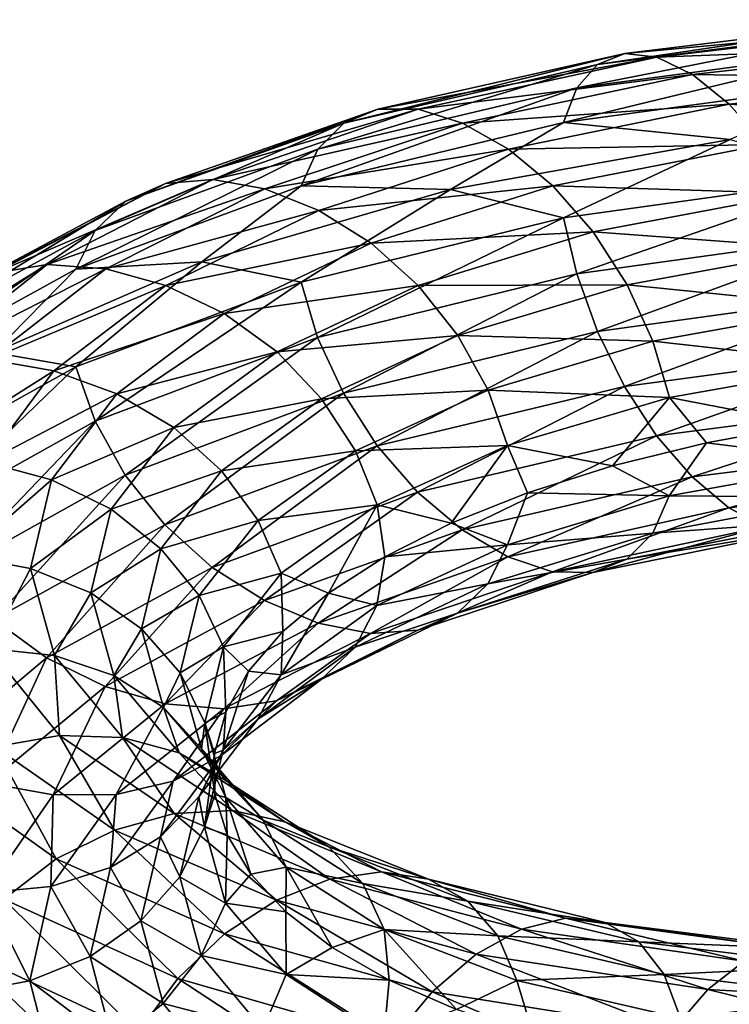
# Model space of a CAD drawing. Header units: metres. Extents: x -80 to 80, y -455 to 95.
# Tile 223 of 256: x -15.37 to -8.5, y -295.69 to -286.16. Entities that reach past the tile are written whole.
import ezdxf

# ---------------------------------------------------------------- set-up
doc = ezdxf.new("R2010")
doc.units = ezdxf.units.M
doc.layers.add('solid_501010_k_02', color=7, linetype='CONTINUOUS')
doc.layers.add('solid_501010_k_02_01', color=7, linetype='CONTINUOUS')

msp = doc.modelspace()

# ---------------------------------------------------------------- linework, layer by layer
at = {"layer": 'solid_501010_k_02'}
for points in [[(-6.850494, -286.158539, 1099.573242), (-7.039288, -286.239838, 1098.996094), (-9.776344, -286.591187, 1100.442749)], [(-9.514143, -286.486542, 1100.988403), (-6.850494, -286.158539, 1099.573242), (-9.776344, -286.591187, 1100.442749)], [(-6.625642, -286.218903, 1100.165649), (-6.850494, -286.158539, 1099.573242), (-9.514143, -286.486542, 1100.988403)], [(-9.201863, -286.520691, 1101.542969), (-6.625642, -286.218903, 1100.165649), (-9.514143, -286.486542, 1100.988403)], [(-6.377452, -286.415527, 1100.741821), (-6.625642, -286.218903, 1100.165649), (-9.201863, -286.520691, 1101.542969)], [(-7.039288, -286.239838, 1098.996094), (-7.183807, -286.44873, 1098.465088), (-9.977057, -286.819427, 1099.935425)], [(-9.776344, -286.591187, 1100.442749), (-7.039288, -286.239838, 1098.996094), (-9.977057, -286.819427, 1099.935425)], [(-9.514143, -286.486542, 1100.988403), (-9.776344, -286.591187, 1100.442749), (-12.234826, -287.160522, 1102.271851)], [(-11.906688, -287.025909, 1102.776123), (-9.514143, -286.486542, 1100.988403), (-12.234826, -287.160522, 1102.271851)], [(-9.201863, -286.520691, 1101.542969), (-9.514143, -286.486542, 1100.988403), (-11.906688, -287.025909, 1102.776123)], [(-7.183807, -286.44873, 1098.465088), (-7.276229, -286.770111, 1098.01062), (-10.105415, -287.155029, 1099.495605)], [(-9.977057, -286.819427, 1099.935425), (-7.183807, -286.44873, 1098.465088), (-10.105415, -287.155029, 1099.495605)], [(-8.857171, -286.689606, 1102.076904), (-6.377452, -286.415527, 1100.741821), (-9.201863, -286.520691, 1101.542969)], [(-6.121525, -286.73053, 1101.268921), (-6.377452, -286.415527, 1100.741821), (-8.857171, -286.689606, 1102.076904)], [(-9.776344, -286.591187, 1100.442749), (-9.977057, -286.819427, 1099.935425), (-12.486012, -287.413574, 1101.795532)], [(-12.234826, -287.160522, 1102.271851), (-9.776344, -286.591187, 1100.442749), (-12.486012, -287.413574, 1101.795532)], [(-11.515878, -287.026306, 1103.280884), (-9.201863, -286.520691, 1101.542969), (-11.906688, -287.025909, 1102.776123)], [(-8.857171, -286.689606, 1102.076904), (-9.201863, -286.520691, 1101.542969), (-11.515878, -287.026306, 1103.280884)], [(-11.084505, -287.159546, 1103.759277), (-8.857171, -286.689606, 1102.076904), (-11.515878, -287.026306, 1103.280884)], [(-8.501732, -286.97699, 1102.560303), (-8.857171, -286.689606, 1102.076904), (-11.084505, -287.159546, 1103.759277)], [(-8.501732, -286.97699, 1102.560303), (-6.121525, -286.73053, 1101.268921), (-8.857171, -286.689606, 1102.076904)], [(-10.105415, -287.155029, 1099.495605), (-7.276229, -286.770111, 1098.01062), (-8.494058, -287.319366, 1098.218872)], [(-5.873507, -287.145752, 1101.714233), (-6.121525, -286.73053, 1101.268921), (-8.501732, -286.97699, 1102.560303)], [(-9.977057, -286.819427, 1099.935425), (-10.105415, -287.155029, 1099.495605), (-12.646648, -287.767426, 1101.374878)], [(-12.486012, -287.413574, 1101.795532), (-9.977057, -286.819427, 1099.935425), (-12.646648, -287.767426, 1101.374878)], [(-10.639683, -287.411377, 1104.185059), (-8.501732, -286.97699, 1102.560303), (-11.084505, -287.159546, 1103.759277)], [(-8.157278, -287.366272, 1102.963135), (-8.501732, -286.97699, 1102.560303), (-10.639683, -287.411377, 1104.185059)], [(-8.157278, -287.366272, 1102.963135), (-5.873507, -287.145752, 1101.714233), (-8.501732, -286.97699, 1102.560303)], [(-11.906688, -287.025909, 1102.776123), (-12.234826, -287.160522, 1102.271851), (-14.347153, -287.916351, 1104.436646)], [(-13.962362, -287.746033, 1104.890991), (-11.906688, -287.025909, 1102.776123), (-14.347153, -287.916351, 1104.436646)], [(-11.515878, -287.026306, 1103.280884), (-11.906688, -287.025909, 1102.776123), (-13.962362, -287.746033, 1104.890991)], [(-13.50408, -287.706299, 1105.335327), (-11.515878, -287.026306, 1103.280884), (-13.962362, -287.746033, 1104.890991)], [(-11.084505, -287.159546, 1103.759277), (-11.515878, -287.026306, 1103.280884), (-13.50408, -287.706299, 1105.335327)], [(-12.234826, -287.160522, 1102.271851), (-12.486012, -287.413574, 1101.795532), (-14.641706, -288.198944, 1103.997803)], [(-14.347153, -287.916351, 1104.436646), (-12.234826, -287.160522, 1102.271851), (-14.641706, -288.198944, 1103.997803)], [(-12.998231, -287.797028, 1105.746338), (-11.084505, -287.159546, 1103.759277), (-13.50408, -287.706299, 1105.335327)], [(-10.639683, -287.411377, 1104.185059), (-11.084505, -287.159546, 1103.759277), (-12.998231, -287.797028, 1105.746338)], [(-12.646648, -287.767426, 1101.374878), (-10.105415, -287.155029, 1099.495605), (-11.201324, -287.80307, 1099.855347)], [(-10.105415, -287.155029, 1099.495605), (-8.494058, -287.319366, 1098.218872), (-11.201324, -287.80307, 1099.855347)], [(-11.201324, -287.80307, 1099.855347), (-8.494058, -287.319366, 1098.218872), (-10.106383, -288.076538, 1098.932251)], [(-10.208609, -287.767303, 1104.531738), (-8.157278, -287.366272, 1102.963135), (-10.639683, -287.411377, 1104.185059)], [(-7.845469, -287.840576, 1103.255127), (-8.157278, -287.366272, 1102.963135), (-10.208609, -287.767303, 1104.531738)], [(-8.494058, -287.319366, 1098.218872), (-7.276927, -287.682831, 1097.449463), (-10.106383, -288.076538, 1098.932251)], [(-12.486012, -287.413574, 1101.795532), (-12.646648, -287.767426, 1101.374878), (-14.830076, -288.574463, 1103.599976)], [(-14.641706, -288.198944, 1103.997803), (-12.486012, -287.413574, 1101.795532), (-14.830076, -288.574463, 1103.599976)], [(-12.476611, -288.006531, 1106.102295), (-10.639683, -287.411377, 1104.185059), (-12.998231, -287.797028, 1105.746338)], [(-10.208609, -287.767303, 1104.531738), (-10.639683, -287.411377, 1104.185059), (-12.476611, -288.006531, 1106.102295)], [(-13.962362, -287.746033, 1104.890991), (-14.347153, -287.916351, 1104.436646), (-16.050209, -288.825195, 1106.885864)], [(-15.619742, -288.614532, 1107.282837), (-13.962362, -287.746033, 1104.890991), (-16.050209, -288.825195, 1106.885864)], [(-13.50408, -287.706299, 1105.335327), (-13.962362, -287.746033, 1104.890991), (-15.619742, -288.614532, 1107.282837)], [(-15.107059, -288.529297, 1107.657837), (-13.50408, -287.706299, 1105.335327), (-15.619742, -288.614532, 1107.282837)], [(-12.998231, -287.797028, 1105.746338), (-13.50408, -287.706299, 1105.335327), (-15.107059, -288.529297, 1107.657837)], [(-10.106383, -288.076538, 1098.932251), (-7.276927, -287.682831, 1097.449463), (-9.978881, -288.620911, 1098.834106)], [(-7.276927, -287.682831, 1097.449463), (-7.185121, -288.233246, 1097.36792), (-9.978881, -288.620911, 1098.834106)], [(-14.541164, -288.57196, 1107.991699), (-12.998231, -287.797028, 1105.746338), (-15.107059, -288.529297, 1107.657837)], [(-14.830076, -288.574463, 1103.599976), (-12.646648, -287.767426, 1101.374878), (-13.608673, -288.503723, 1101.872803)], [(-12.476611, -288.006531, 1106.102295), (-12.998231, -287.797028, 1105.746338), (-14.541164, -288.57196, 1107.991699)], [(-12.646648, -287.767426, 1101.374878), (-11.201324, -287.80307, 1099.855347), (-13.608673, -288.503723, 1101.872803)], [(-13.608673, -288.503723, 1101.872803), (-11.201324, -287.80307, 1099.855347), (-12.647861, -288.700043, 1100.807983)], [(-11.201324, -287.80307, 1099.855347), (-10.106383, -288.076538, 1098.932251), (-12.647861, -288.700043, 1100.807983)], [(-11.971112, -288.322693, 1106.380859), (-10.208609, -287.767303, 1104.531738), (-12.476611, -288.006531, 1106.102295)], [(-9.818388, -288.212463, 1104.772583), (-10.208609, -287.767303, 1104.531738), (-11.971112, -288.322693, 1106.380859)], [(-9.818388, -288.212463, 1104.772583), (-7.845469, -287.840576, 1103.255127), (-10.208609, -287.767303, 1104.531738)], [(-7.583884, -288.376251, 1103.417358), (-7.845469, -287.840576, 1103.255127), (-9.818388, -288.212463, 1104.772583)], [(-14.347153, -287.916351, 1104.436646), (-14.641706, -288.198944, 1103.997803), (-16.379726, -289.141235, 1106.489868)], [(-16.050209, -288.825195, 1106.885864), (-14.347153, -287.916351, 1104.436646), (-16.379726, -289.141235, 1106.489868)], [(-13.957626, -288.733521, 1108.267334), (-12.476611, -288.006531, 1106.102295), (-14.541164, -288.57196, 1107.991699)], [(-11.971112, -288.322693, 1106.380859), (-12.476611, -288.006531, 1106.102295), (-13.957626, -288.733521, 1108.267334)], [(-12.647861, -288.700043, 1100.807983), (-10.106383, -288.076538, 1098.932251), (-12.488295, -289.236542, 1100.687622)], [(-10.106383, -288.076538, 1098.932251), (-9.978881, -288.620911, 1098.834106), (-12.488295, -289.236542, 1100.687622)], [(-14.641706, -288.198944, 1103.997803), (-14.830076, -288.574463, 1103.599976), (-16.590456, -289.541321, 1106.118164)], [(-16.379726, -289.141235, 1106.489868), (-14.641706, -288.198944, 1103.997803), (-16.590456, -289.541321, 1106.118164)], [(-11.51352, -288.733124, 1106.559692), (-9.818388, -288.212463, 1104.772583), (-11.971112, -288.322693, 1106.380859)], [(-9.491022, -288.724823, 1104.891846), (-9.818388, -288.212463, 1104.772583), (-11.51352, -288.733124, 1106.559692)], [(-9.491022, -288.724823, 1104.891846), (-7.583884, -288.376251, 1103.417358), (-9.818388, -288.212463, 1104.772583)], [(-9.978881, -288.620911, 1098.834106), (-7.185121, -288.233246, 1097.36792), (-9.778904, -289.176453, 1098.862427)], [(-7.185121, -288.233246, 1097.36792), (-7.041131, -288.801178, 1097.421387), (-9.778904, -289.176453, 1098.862427)], [(-13.392124, -289.004639, 1108.467651), (-11.971112, -288.322693, 1106.380859), (-13.957626, -288.733521, 1108.267334)], [(-11.51352, -288.733124, 1106.559692), (-11.971112, -288.322693, 1106.380859), (-13.392124, -289.004639, 1108.467651)], [(-7.383908, -288.939392, 1103.448486), (-7.583884, -288.376251, 1103.417358), (-9.491022, -288.724823, 1104.891846)], [(-15.625139, -289.381256, 1104.202515), (-13.608673, -288.503723, 1101.872803), (-14.831497, -289.520264, 1103.028442)], [(-14.830076, -288.574463, 1103.599976), (-13.608673, -288.503723, 1101.872803), (-15.625139, -289.381256, 1104.202515)], [(-13.608673, -288.503723, 1101.872803), (-12.647861, -288.700043, 1100.807983), (-14.831497, -289.520264, 1103.028442)], [(-15.107059, -288.529297, 1107.657837), (-15.619742, -288.614532, 1107.282837), (-16.834759, -289.592743, 1109.890259)], [(-16.282196, -289.458099, 1110.189087), (-15.107059, -288.529297, 1107.657837), (-16.834759, -289.592743, 1109.890259)], [(-16.590456, -289.541321, 1106.118164), (-14.830076, -288.574463, 1103.599976), (-15.625139, -289.381256, 1104.202515)], [(-14.541164, -288.57196, 1107.991699), (-15.107059, -288.529297, 1107.657837), (-16.282196, -289.458099, 1110.189087)], [(-15.672282, -289.448517, 1110.437866), (-14.541164, -288.57196, 1107.991699), (-16.282196, -289.458099, 1110.189087)], [(-13.957626, -288.733521, 1108.267334), (-14.541164, -288.57196, 1107.991699), (-15.672282, -289.448517, 1110.437866)], [(-14.831497, -289.520264, 1103.028442), (-12.647861, -288.700043, 1100.807983), (-14.644382, -290.047302, 1102.881104)], [(-12.647861, -288.700043, 1100.807983), (-12.488295, -289.236542, 1100.687622), (-14.644382, -290.047302, 1102.881104)], [(-12.488295, -289.236542, 1100.687622), (-9.978881, -288.620911, 1098.834106), (-12.238029, -289.776001, 1100.682373)], [(-9.978881, -288.620911, 1098.834106), (-9.778904, -289.176453, 1098.862427), (-12.238029, -289.776001, 1100.682373)], [(-15.043352, -289.557953, 1110.625244), (-13.957626, -288.733521, 1108.267334), (-15.672282, -289.448517, 1110.437866)], [(-13.392124, -289.004639, 1108.467651), (-13.957626, -288.733521, 1108.267334), (-15.043352, -289.557953, 1110.625244)], [(-12.880215, -289.375763, 1108.575317), (-11.51352, -288.733124, 1106.559692), (-13.392124, -289.004639, 1108.467651)], [(-11.129635, -289.217682, 1106.626587), (-11.51352, -288.733124, 1106.559692), (-12.880215, -289.375763, 1108.575317)], [(-11.129635, -289.217682, 1106.626587), (-9.491022, -288.724823, 1104.891846), (-11.51352, -288.733124, 1106.559692)], [(-9.240757, -289.271423, 1104.889771), (-9.491022, -288.724823, 1104.891846), (-11.129635, -289.217682, 1106.626587)], [(-9.240757, -289.271423, 1104.889771), (-7.383908, -288.939392, 1103.448486), (-9.491022, -288.724823, 1104.891846)], [(-9.778904, -289.176453, 1098.862427), (-7.041131, -288.801178, 1097.421387), (-9.51732, -289.709808, 1099.018066)], [(-7.041131, -288.801178, 1097.421387), (-6.852781, -289.352692, 1097.609497), (-9.51732, -289.709808, 1099.018066)], [(-7.256405, -289.494934, 1103.348877), (-7.383908, -288.939392, 1103.448486), (-9.240757, -289.271423, 1104.889771)], [(-14.433861, -289.780182, 1110.73938), (-13.392124, -289.004639, 1108.467651), (-15.043352, -289.557953, 1110.625244)], [(-12.880215, -289.375763, 1108.575317), (-13.392124, -289.004639, 1108.467651), (-14.433861, -289.780182, 1110.73938)], [(-12.238029, -289.776001, 1100.682373), (-9.778904, -289.176453, 1098.862427), (-11.910663, -290.285858, 1100.794922)], [(-9.778904, -289.176453, 1098.862427), (-9.51732, -289.709808, 1099.018066), (-11.910663, -290.285858, 1100.794922)], [(-14.644382, -290.047302, 1102.881104), (-12.488295, -289.236542, 1100.687622), (-14.350909, -290.567596, 1102.834961)], [(-12.488295, -289.236542, 1100.687622), (-12.238029, -289.776001, 1100.682373), (-14.350909, -290.567596, 1102.834961)], [(-12.450761, -289.828827, 1108.582031), (-11.129635, -289.217682, 1106.626587), (-12.880215, -289.375763, 1108.575317)], [(-10.836162, -289.744476, 1106.584229), (-11.129635, -289.217682, 1106.626587), (-12.450761, -289.828827, 1108.582031)], [(-10.836162, -289.744476, 1106.584229), (-9.240757, -289.271423, 1104.889771), (-11.129635, -289.217682, 1106.626587)], [(-9.081191, -289.818024, 1104.768677), (-9.240757, -289.271423, 1104.889771), (-10.836162, -289.744476, 1106.584229)], [(-9.081191, -289.818024, 1104.768677), (-7.256405, -289.494934, 1103.348877), (-9.240757, -289.271423, 1104.889771)], [(-9.51732, -289.709808, 1099.018066), (-6.852781, -289.352692, 1097.609497), (-9.20551, -290.187836, 1099.301147)], [(-6.852781, -289.352692, 1097.609497), (-6.628268, -289.853912, 1097.930786), (-9.20551, -290.187836, 1099.301147)], [(-15.625139, -289.381256, 1104.202515), (-14.831497, -289.520264, 1103.028442), (-16.592047, -290.501984, 1105.54126)], [(-15.043352, -289.557953, 1110.625244), (-15.672282, -289.448517, 1110.437866), (-16.35755, -290.389008, 1113.022949)], [(-13.882131, -290.108551, 1110.768555), (-12.880215, -289.375763, 1108.575317), (-14.433861, -289.780182, 1110.73938)], [(-12.450761, -289.828827, 1108.582031), (-12.880215, -289.375763, 1108.575317), (-13.882131, -290.108551, 1110.768555)], [(-16.592047, -290.501984, 1105.54126), (-14.831497, -289.520264, 1103.028442), (-16.382721, -291.018372, 1105.362549)], [(-14.831497, -289.520264, 1103.028442), (-14.644382, -290.047302, 1102.881104), (-16.382721, -291.018372, 1105.362549)], [(-15.70112, -290.443726, 1113.116333), (-15.043352, -289.557953, 1110.625244), (-16.35755, -290.389008, 1113.022949)], [(-14.433861, -289.780182, 1110.73938), (-15.043352, -289.557953, 1110.625244), (-15.70112, -290.443726, 1113.116333)], [(-12.122451, -290.333191, 1108.493042), (-10.836162, -289.744476, 1106.584229), (-12.450761, -289.828827, 1108.582031)], [(-10.649047, -290.280396, 1106.436768), (-10.836162, -289.744476, 1106.584229), (-12.122451, -290.333191, 1108.493042)], [(-11.910663, -290.285858, 1100.794922), (-9.51732, -289.709808, 1099.018066), (-11.520442, -290.733978, 1101.027466)], [(-9.51732, -289.709808, 1099.018066), (-9.20551, -290.187836, 1099.301147), (-11.520442, -290.733978, 1101.027466)], [(-10.649047, -290.280396, 1106.436768), (-9.081191, -289.818024, 1104.768677), (-10.836162, -289.744476, 1106.584229)], [(-15.064979, -290.614563, 1113.138916), (-14.433861, -289.780182, 1110.73938), (-15.70112, -290.443726, 1113.116333)], [(-13.882131, -290.108551, 1110.768555), (-14.433861, -289.780182, 1110.73938), (-15.064979, -290.614563, 1113.138916)], [(-14.350909, -290.567596, 1102.834961), (-12.238029, -289.776001, 1100.682373), (-13.967024, -291.049469, 1102.895264)], [(-12.238029, -289.776001, 1100.682373), (-11.910663, -290.285858, 1100.794922), (-13.967024, -291.049469, 1102.895264)], [(-13.419271, -290.527405, 1110.708862), (-12.450761, -289.828827, 1108.582031), (-13.882131, -290.108551, 1110.768555)], [(-12.122451, -290.333191, 1108.493042), (-12.450761, -289.828827, 1108.582031), (-13.419271, -290.527405, 1110.708862)], [(-10.649047, -290.280396, 1106.436768), (-9.630785, -290.479156, 1105.117188), (-9.081191, -289.818024, 1104.768677)], [(-9.081191, -289.818024, 1104.768677), (-9.630785, -290.479156, 1105.117188), (-8.722412, -290.256439, 1104.265991)], [(-9.20551, -290.187836, 1099.301147), (-6.628268, -289.853912, 1097.930786), (-8.861056, -290.585968, 1099.694946)], [(-6.628268, -289.853912, 1097.930786), (-6.38025, -290.2789, 1098.366577), (-8.861056, -290.585968, 1099.694946)], [(-16.382721, -291.018372, 1105.362549), (-14.644382, -290.047302, 1102.881104), (-16.054411, -291.516907, 1105.269409)], [(-14.644382, -290.047302, 1102.881104), (-14.350909, -290.567596, 1102.834961), (-16.054411, -291.516907, 1105.269409)], [(-14.489125, -290.898041, 1113.084717), (-13.882131, -290.108551, 1110.768555), (-15.064979, -290.614563, 1113.138916)], [(-13.419271, -290.527405, 1110.708862), (-13.882131, -290.108551, 1110.768555), (-14.489125, -290.898041, 1113.084717)], [(-7.257373, -290.438995, 1102.771606), (-7.740181, -290.07608, 1103.489136), (-8.722412, -290.256439, 1104.265991)], [(-11.520442, -290.733978, 1101.027466), (-9.20551, -290.187836, 1099.301147), (-11.089368, -291.097504, 1101.365845)], [(-9.20551, -290.187836, 1099.301147), (-8.861056, -290.585968, 1099.694946), (-11.089368, -291.097504, 1101.365845)], [(-13.967024, -291.049469, 1102.895264), (-11.910663, -290.285858, 1100.794922), (-13.509432, -291.461853, 1103.066284)], [(-11.910663, -290.285858, 1100.794922), (-11.520442, -290.733978, 1101.027466), (-13.509432, -291.461853, 1103.066284)], [(-11.913125, -290.856995, 1108.31543), (-10.649047, -290.280396, 1106.436768), (-12.122451, -290.333191, 1108.493042)], [(-11.913125, -290.856995, 1108.31543), (-11.193378, -291.03479, 1107.015625), (-10.649047, -290.280396, 1106.436768)], [(-10.649047, -290.280396, 1106.436768), (-11.193378, -291.03479, 1107.015625), (-10.456625, -290.739899, 1106.035522)], [(-10.649047, -290.280396, 1106.436768), (-10.456625, -290.739899, 1106.035522), (-9.630785, -290.479156, 1105.117188)], [(-9.082402, -290.770538, 1104.189697), (-8.722412, -290.256439, 1104.265991), (-9.630785, -290.479156, 1105.117188)], [(-9.082402, -290.770538, 1104.189697), (-7.257373, -290.438995, 1102.771606), (-8.722412, -290.256439, 1104.265991)], [(-8.861056, -290.585968, 1099.694946), (-6.38025, -290.2789, 1098.366577), (-8.505618, -290.885132, 1100.171143)], [(-6.38025, -290.2789, 1098.366577), (-6.124323, -290.60675, 1098.885742), (-8.505618, -290.885132, 1100.171143)], [(-13.065423, -291.007416, 1110.568726), (-12.122451, -290.333191, 1108.493042), (-13.419271, -290.527405, 1110.708862)], [(-11.913125, -290.856995, 1108.31543), (-12.122451, -290.333191, 1108.493042), (-13.065423, -291.007416, 1110.568726)], [(-15.064979, -290.614563, 1113.138916), (-15.70112, -290.443726, 1113.116333), (-15.912643, -291.353363, 1115.677734)], [(-9.082402, -290.770538, 1104.189697), (-9.630785, -290.479156, 1105.117188), (-10.456625, -290.739899, 1106.035522)], [(-7.385732, -290.781006, 1102.322632), (-7.257373, -290.438995, 1102.771606), (-9.082402, -290.770538, 1104.189697)], [(-16.054411, -291.516907, 1105.269409), (-14.350909, -290.567596, 1102.834961), (-15.624957, -291.967041, 1105.269653)], [(-14.350909, -290.567596, 1102.834961), (-13.967024, -291.049469, 1102.895264), (-15.624957, -291.967041, 1105.269653)], [(-14.006026, -291.280975, 1112.954468), (-13.419271, -290.527405, 1110.708862), (-14.489125, -290.898041, 1113.084717)], [(-13.065423, -291.007416, 1110.568726), (-13.419271, -290.527405, 1110.708862), (-14.006026, -291.280975, 1112.954468)], [(-11.089368, -291.097504, 1101.365845), (-8.861056, -290.585968, 1099.694946), (-10.644547, -291.359711, 1101.7854)], [(-8.861056, -290.585968, 1099.694946), (-8.505618, -290.885132, 1100.171143), (-10.644547, -291.359711, 1101.7854)], [(-8.505618, -290.885132, 1100.171143), (-6.124323, -290.60675, 1098.885742), (-8.160926, -291.066132, 1100.701294)], [(-15.267932, -291.471802, 1115.605835), (-15.064979, -290.614563, 1113.138916), (-15.912643, -291.353363, 1115.677734)], [(-14.489125, -290.898041, 1113.084717), (-15.064979, -290.614563, 1113.138916), (-15.267932, -291.471802, 1115.605835)], [(-13.509432, -291.461853, 1103.066284), (-11.520442, -290.733978, 1101.027466), (-13.003933, -291.784088, 1103.337524)], [(-11.520442, -290.733978, 1101.027466), (-11.089368, -291.097504, 1101.365845), (-13.003933, -291.784088, 1103.337524)], [(-10.650468, -291.242798, 1105.855225), (-10.456625, -290.739899, 1106.035522), (-11.193378, -291.03479, 1107.015625)], [(-10.650468, -291.242798, 1105.855225), (-9.082402, -290.770538, 1104.189697), (-10.456625, -290.739899, 1106.035522)], [(-9.243039, -291.12973, 1103.760376), (-9.082402, -290.770538, 1104.189697), (-10.650468, -291.242798, 1105.855225)], [(-9.243039, -291.12973, 1103.760376), (-7.385732, -290.781006, 1102.322632), (-9.082402, -290.770538, 1104.189697)], [(-7.586444, -291.010101, 1101.807251), (-7.385732, -290.781006, 1102.322632), (-9.243039, -291.12973, 1103.760376)], [(-12.839814, -291.518036, 1110.357666), (-11.913125, -290.856995, 1108.31543), (-13.065423, -291.007416, 1110.568726)], [(-12.839814, -291.518036, 1110.357666), (-12.383114, -291.711548, 1109.142456), (-11.913125, -290.856995, 1108.31543)], [(-11.913125, -290.856995, 1108.31543), (-12.383114, -291.711548, 1109.142456), (-11.836951, -291.360107, 1108.053223)], [(-11.913125, -290.856995, 1108.31543), (-11.836951, -291.360107, 1108.053223), (-11.193378, -291.03479, 1107.015625)], [(-10.644547, -291.359711, 1101.7854), (-8.505618, -290.885132, 1100.171143), (-10.213173, -291.503754, 1102.260742)], [(-8.505618, -290.885132, 1100.171143), (-8.160926, -291.066132, 1100.701294), (-10.213173, -291.503754, 1102.260742)], [(-14.68432, -291.709534, 1115.465576), (-14.489125, -290.898041, 1113.084717), (-15.267932, -291.471802, 1115.605835)], [(-14.006026, -291.280975, 1112.954468), (-14.489125, -290.898041, 1113.084717), (-14.68432, -291.709534, 1115.465576)], [(-15.624957, -291.967041, 1105.269653), (-13.967024, -291.049469, 1102.895264), (-15.113048, -292.338989, 1105.369995)], [(-13.967024, -291.049469, 1102.895264), (-13.509432, -291.461853, 1103.066284), (-15.113048, -292.338989, 1105.369995)], [(-13.636707, -291.735413, 1112.759766), (-13.065423, -291.007416, 1110.568726), (-14.006026, -291.280975, 1112.954468)], [(-12.839814, -291.518036, 1110.357666), (-13.065423, -291.007416, 1110.568726), (-13.636707, -291.735413, 1112.759766)], [(-10.650468, -291.242798, 1105.855225), (-11.193378, -291.03479, 1107.015625), (-11.836951, -291.360107, 1108.053223)], [(-10.213173, -291.503754, 1102.260742), (-8.160926, -291.066132, 1100.701294), (-9.822364, -291.51297, 1102.766724)], [(-8.160926, -291.066132, 1100.701294), (-7.848646, -291.109833, 1101.256592), (-9.822364, -291.51297, 1102.766724)], [(-9.494226, -291.383118, 1103.276245), (-7.586444, -291.010101, 1101.807251), (-9.243039, -291.12973, 1103.760376)], [(-7.848646, -291.109833, 1101.256592), (-7.586444, -291.010101, 1101.807251), (-9.494226, -291.383118, 1103.276245)], [(-13.003933, -291.784088, 1103.337524), (-11.089368, -291.097504, 1101.365845), (-12.482314, -292.002228, 1103.688232)], [(-11.089368, -291.097504, 1101.365845), (-10.644547, -291.359711, 1101.7854), (-12.482314, -292.002228, 1103.688232)], [(-10.838839, -291.622406, 1105.449585), (-9.243039, -291.12973, 1103.760376), (-10.650468, -291.242798, 1105.855225)], [(-9.494226, -291.383118, 1103.276245), (-9.243039, -291.12973, 1103.760376), (-10.838839, -291.622406, 1105.449585)], [(-9.822364, -291.51297, 1102.766724), (-7.848646, -291.109833, 1101.256592), (-9.494226, -291.383118, 1103.276245)], [(-11.914715, -291.830536, 1107.730713), (-10.650468, -291.242798, 1105.855225), (-11.836951, -291.360107, 1108.053223)], [(-10.838839, -291.622406, 1105.449585), (-10.650468, -291.242798, 1105.855225), (-11.914715, -291.830536, 1107.730713)], [(-15.267932, -291.471802, 1115.605835), (-15.912643, -291.353363, 1115.677734), (-15.673167, -292.248352, 1118.243042)], [(-14.194714, -292.055878, 1115.262573), (-14.006026, -291.280975, 1112.954468), (-14.68432, -291.709534, 1115.465576)], [(-13.636707, -291.735413, 1112.759766), (-14.006026, -291.280975, 1112.954468), (-14.194714, -292.055878, 1115.262573)], [(-12.482314, -292.002228, 1103.688232), (-10.644547, -291.359711, 1101.7854), (-11.976464, -292.102295, 1104.09729)], [(-11.914715, -291.830536, 1107.730713), (-11.836951, -291.360107, 1108.053223), (-12.383114, -291.711548, 1109.142456)], [(-10.644547, -291.359711, 1101.7854), (-10.213173, -291.503754, 1102.260742), (-11.976464, -292.102295, 1104.09729)], [(-15.113048, -292.338989, 1105.369995), (-13.509432, -291.461853, 1103.066284), (-14.547544, -292.614441, 1105.563965)], [(-13.509432, -291.461853, 1103.066284), (-13.003933, -291.784088, 1103.337524), (-14.547544, -292.614441, 1105.563965)], [(-11.133391, -291.904724, 1105.003174), (-9.494226, -291.383118, 1103.276245), (-10.838839, -291.622406, 1105.449585)], [(-9.822364, -291.51297, 1102.766724), (-9.494226, -291.383118, 1103.276245), (-11.133391, -291.904724, 1105.003174)], [(-15.038157, -292.314911, 1118.076538), (-15.267932, -291.471802, 1115.605835), (-15.673167, -292.248352, 1118.243042)], [(-14.68432, -291.709534, 1115.465576), (-15.267932, -291.471802, 1115.605835), (-15.038157, -292.314911, 1118.076538)], [(-13.401234, -292.232178, 1112.513184), (-12.839814, -291.518036, 1110.357666), (-13.636707, -291.735413, 1112.759766)], [(-13.401234, -292.232178, 1112.513184), (-12.824693, -292.082703, 1110.270874), (-12.839814, -291.518036, 1110.357666)], [(-12.839814, -291.518036, 1110.357666), (-12.824693, -292.082703, 1110.270874), (-12.383114, -291.711548, 1109.142456)], [(-11.976464, -292.102295, 1104.09729), (-10.213173, -291.503754, 1102.260742), (-11.518182, -292.070404, 1104.543457)], [(-10.213173, -291.503754, 1102.260742), (-9.822364, -291.51297, 1102.766724), (-11.518182, -292.070404, 1104.543457)], [(-11.518182, -292.070404, 1104.543457), (-9.822364, -291.51297, 1102.766724), (-11.133391, -291.904724, 1105.003174)], [(-12.125445, -292.233215, 1107.351929), (-10.838839, -291.622406, 1105.449585), (-11.914715, -291.830536, 1107.730713)], [(-11.133391, -291.904724, 1105.003174), (-10.838839, -291.622406, 1105.449585), (-12.125445, -292.233215, 1107.351929)], [(-14.463329, -292.507385, 1117.849976), (-14.68432, -291.709534, 1115.465576), (-15.038157, -292.314911, 1118.076538)], [(-14.194714, -292.055878, 1115.262573), (-14.68432, -291.709534, 1115.465576), (-14.463329, -292.507385, 1117.849976)], [(-13.820418, -292.484283, 1115.011719), (-13.636707, -291.735413, 1112.759766), (-14.194714, -292.055878, 1115.262573)], [(-13.401234, -292.232178, 1112.513184), (-13.636707, -291.735413, 1112.759766), (-13.820418, -292.484283, 1115.011719)], [(-12.841527, -292.503723, 1109.769287), (-12.383114, -291.711548, 1109.142456), (-12.824693, -292.082703, 1110.270874)], [(-12.841527, -292.503723, 1109.769287), (-11.914715, -291.830536, 1107.730713), (-12.383114, -291.711548, 1109.142456)], [(-14.547544, -292.614441, 1105.563965), (-13.003933, -291.784088, 1103.337524), (-13.964006, -292.782715, 1105.835571)], [(-13.003933, -291.784088, 1103.337524), (-12.482314, -292.002228, 1103.688232), (-13.964006, -292.782715, 1105.835571)], [(-12.125445, -292.233215, 1107.351929), (-11.914715, -291.830536, 1107.730713), (-12.841527, -292.503723, 1109.769287)], [(-12.454963, -292.548248, 1106.948853), (-11.133391, -291.904724, 1105.003174), (-12.125445, -292.233215, 1107.351929)], [(-11.518182, -292.070404, 1104.543457), (-11.133391, -291.904724, 1105.003174), (-12.454963, -292.548248, 1106.948853)], [(-15.624957, -291.967041, 1105.269653), (-15.113048, -292.338989, 1105.369995), (-16.288651, -293.326752, 1107.879883)], [(-13.964006, -292.782715, 1105.835571), (-12.482314, -292.002228, 1103.688232), (-13.398111, -292.832977, 1106.168579)], [(-12.482314, -292.002228, 1103.688232), (-11.976464, -292.102295, 1104.09729), (-13.398111, -292.832977, 1106.168579)], [(-13.981091, -292.817505, 1117.574219), (-14.194714, -292.055878, 1115.262573), (-14.463329, -292.507385, 1117.849976)], [(-13.820418, -292.484283, 1115.011719), (-14.194714, -292.055878, 1115.262573), (-13.981091, -292.817505, 1117.574219)], [(-13.401234, -292.232178, 1112.513184), (-13.156968, -292.467834, 1111.428467), (-12.824693, -292.082703, 1110.270874)], [(-13.398111, -292.832977, 1106.168579), (-11.976464, -292.102295, 1104.09729), (-12.885429, -292.754517, 1106.546265)], [(-12.841527, -292.503723, 1109.769287), (-12.824693, -292.082703, 1110.270874), (-13.156968, -292.467834, 1111.428467)], [(-12.885429, -292.754517, 1106.546265), (-11.518182, -292.070404, 1104.543457), (-12.454963, -292.548248, 1106.948853)], [(-11.976464, -292.102295, 1104.09729), (-11.518182, -292.070404, 1104.543457), (-12.885429, -292.754517, 1106.546265)], [(-14.986802, -293.091309, 1120.746338), (-15.673167, -292.248352, 1118.243042), (-15.613367, -293.200897, 1120.941162)], [(-15.038157, -292.314911, 1118.076538), (-15.673167, -292.248352, 1118.243042), (-14.986802, -293.091309, 1120.746338)], [(-14.379601, -293.108002, 1120.487671), (-15.038157, -292.314911, 1118.076538), (-14.986802, -293.091309, 1120.746338)], [(-14.463329, -292.507385, 1117.849976), (-15.038157, -292.314911, 1118.076538), (-14.379601, -293.108002, 1120.487671)], [(-13.581773, -292.96701, 1114.728394), (-13.401234, -292.232178, 1112.513184), (-13.820418, -292.484283, 1115.011719)], [(-13.581773, -292.96701, 1114.728394), (-13.378194, -292.86322, 1112.611084), (-13.401234, -292.232178, 1112.513184)], [(-13.401234, -292.232178, 1112.513184), (-13.378194, -292.86322, 1112.611084), (-13.156968, -292.467834, 1111.428467)], [(-13.06865, -292.931458, 1109.420288), (-12.125445, -292.233215, 1107.351929), (-12.841527, -292.503723, 1109.769287)], [(-12.454963, -292.548248, 1106.948853), (-12.125445, -292.233215, 1107.351929), (-13.06865, -292.931458, 1109.420288)], [(-16.288651, -293.326752, 1107.879883), (-15.113048, -292.338989, 1105.369995), (-15.679158, -293.551392, 1107.988892)], [(-15.113048, -292.338989, 1105.369995), (-14.547544, -292.614441, 1105.563965), (-15.679158, -293.551392, 1107.988892)], [(-13.829947, -293.256958, 1120.177368), (-14.463329, -292.507385, 1117.849976), (-14.379601, -293.108002, 1120.487671)], [(-13.981091, -292.817505, 1117.574219), (-14.463329, -292.507385, 1117.849976), (-13.829947, -293.256958, 1120.177368)], [(-13.612429, -293.220184, 1117.26709), (-13.820418, -292.484283, 1115.011719), (-13.981091, -292.817505, 1117.574219)], [(-13.581773, -292.96701, 1114.728394), (-13.820418, -292.484283, 1115.011719), (-13.612429, -293.220184, 1117.26709)], [(-13.403021, -293.230652, 1111.920776), (-13.156968, -292.467834, 1111.428467), (-13.378194, -292.86322, 1112.611084)], [(-13.403021, -293.230652, 1111.920776), (-12.841527, -292.503723, 1109.769287), (-13.156968, -292.467834, 1111.428467)], [(-13.06865, -292.931458, 1109.420288), (-12.841527, -292.503723, 1109.769287), (-13.403021, -293.230652, 1111.920776)], [(-13.4238, -293.282043, 1109.064697), (-12.454963, -292.548248, 1106.948853), (-13.06865, -292.931458, 1109.420288)], [(-12.885429, -292.754517, 1106.546265), (-12.454963, -292.548248, 1106.948853), (-13.4238, -293.282043, 1109.064697)], [(-15.679158, -293.551392, 1107.988892), (-14.547544, -292.614441, 1105.563965), (-15.050228, -293.665405, 1108.173462)], [(-14.547544, -292.614441, 1105.563965), (-13.964006, -292.782715, 1105.835571), (-15.050228, -293.665405, 1108.173462)], [(-15.050228, -293.665405, 1108.173462), (-13.964006, -292.782715, 1105.835571), (-14.440314, -293.661499, 1108.422607)], [(-13.964006, -292.782715, 1105.835571), (-13.398111, -292.832977, 1106.168579), (-14.440314, -293.661499, 1108.422607)], [(-13.887752, -293.53244, 1108.724854), (-12.885429, -292.754517, 1106.546265), (-13.4238, -293.282043, 1109.064697)], [(-13.398111, -292.832977, 1106.168579), (-12.885429, -292.754517, 1106.546265), (-13.887752, -293.53244, 1108.724854)], [(-14.440314, -293.661499, 1108.422607), (-13.398111, -292.832977, 1106.168579), (-13.887752, -293.53244, 1108.724854)], [(-13.368826, -293.532318, 1119.830688), (-13.981091, -292.817505, 1117.574219), (-13.829947, -293.256958, 1120.177368)], [(-13.612429, -293.220184, 1117.26709), (-13.981091, -292.817505, 1117.574219), (-13.368826, -293.532318, 1119.830688)], [(-13.581773, -292.96701, 1114.728394), (-13.48712, -293.263397, 1113.809692), (-13.378194, -292.86322, 1112.611084)], [(-13.403021, -293.230652, 1111.920776), (-13.378194, -292.86322, 1112.611084), (-13.48712, -293.263397, 1113.809692)], [(-13.640075, -293.684814, 1111.603271), (-13.06865, -292.931458, 1109.420288), (-13.403021, -293.230652, 1111.920776)], [(-13.4238, -293.282043, 1109.064697), (-13.06865, -292.931458, 1109.420288), (-13.640075, -293.684814, 1111.603271)], [(-13.377375, -293.689056, 1116.947021), (-13.581773, -292.96701, 1114.728394), (-13.612429, -293.220184, 1117.26709)], [(-13.581773, -292.96701, 1114.728394), (-13.483009, -293.661865, 1115.011597), (-13.48712, -293.263397, 1113.809692)], [(-13.377375, -293.689056, 1116.947021), (-13.483009, -293.661865, 1115.011597), (-13.581773, -292.96701, 1114.728394)], [(-14.986802, -293.091309, 1120.746338), (-15.613367, -293.200897, 1120.941162), (-14.456588, -294.006042, 1123.407837)], [(-13.876444, -293.846863, 1123.123657), (-14.986802, -293.091309, 1120.746338), (-14.456588, -294.006042, 1123.407837)], [(-14.379601, -293.108002, 1120.487671), (-14.986802, -293.091309, 1120.746338), (-13.876444, -293.846863, 1123.123657)], [(-13.31423, -293.817047, 1122.778198), (-14.379601, -293.108002, 1120.487671), (-13.876444, -293.846863, 1123.123657)], [(-13.829947, -293.256958, 1120.177368), (-14.379601, -293.108002, 1120.487671), (-13.31423, -293.817047, 1122.778198)], [(-15.613367, -293.200897, 1120.941162), (-16.220989, -293.430359, 1121.060425), (-15.019191, -294.2854, 1123.612915)], [(-14.456588, -294.006042, 1123.407837), (-15.613367, -293.200897, 1120.941162), (-15.019191, -294.2854, 1123.612915)], [(-12.805298, -293.925476, 1122.388672), (-13.829947, -293.256958, 1120.177368), (-13.31423, -293.817047, 1122.778198)], [(-13.368826, -293.532318, 1119.830688), (-13.829947, -293.256958, 1120.177368), (-12.805298, -293.925476, 1122.388672)], [(-13.640075, -293.684814, 1111.603271), (-13.403021, -293.230652, 1111.920776), (-13.583585, -293.978638, 1114.131958)], [(-13.016309, -293.910309, 1119.46875), (-13.612429, -293.220184, 1117.26709), (-13.368826, -293.532318, 1119.830688)], [(-13.377375, -293.689056, 1116.947021), (-13.612429, -293.220184, 1117.26709), (-13.016309, -293.910309, 1119.46875)], [(-13.583585, -293.978638, 1114.131958), (-13.403021, -293.230652, 1111.920776), (-13.48712, -293.263397, 1113.809692)], [(-13.583585, -293.978638, 1114.131958), (-13.48712, -293.263397, 1113.809692), (-13.483009, -293.661865, 1115.011597)], [(-14.010754, -294.072784, 1111.298218), (-13.4238, -293.282043, 1109.064697), (-13.640075, -293.684814, 1111.603271)], [(-13.887752, -293.53244, 1108.724854), (-13.4238, -293.282043, 1109.064697), (-14.010754, -294.072784, 1111.298218)], [(-15.019191, -294.2854, 1123.612915), (-16.220989, -293.430359, 1121.060425), (-15.528892, -294.675323, 1123.721191)], [(-15.679158, -293.551392, 1107.988892), (-15.050228, -293.665405, 1108.173462), (-15.708298, -294.612671, 1110.643066)], [(-14.494991, -294.369598, 1111.025146), (-13.887752, -293.53244, 1108.724854), (-14.010754, -294.072784, 1111.298218)], [(-14.440314, -293.661499, 1108.422607), (-13.887752, -293.53244, 1108.724854), (-14.494991, -294.369598, 1111.025146)], [(-12.378342, -294.168488, 1121.97522), (-13.368826, -293.532318, 1119.830688), (-12.805298, -293.925476, 1122.388672)], [(-13.016309, -293.910309, 1119.46875), (-13.368826, -293.532318, 1119.830688), (-12.378342, -294.168488, 1121.97522)], [(-15.708298, -294.612671, 1110.643066), (-15.050228, -293.665405, 1108.173462), (-15.071714, -294.551849, 1110.803101)], [(-15.071714, -294.551849, 1110.803101), (-14.440314, -293.661499, 1108.422607), (-14.494991, -294.369598, 1111.025146)], [(-15.050228, -293.665405, 1108.173462), (-14.440314, -293.661499, 1108.422607), (-15.071714, -294.551849, 1110.803101)], [(-14.010754, -294.072784, 1111.298218), (-13.640075, -293.684814, 1111.603271), (-13.823832, -294.459717, 1113.846924)], [(-13.823832, -294.459717, 1113.846924), (-13.640075, -293.684814, 1111.603271), (-13.583585, -293.978638, 1114.131958)], [(-13.583585, -293.978638, 1114.131958), (-13.483009, -293.661865, 1115.011597), (-13.365905, -294.053284, 1116.20813)], [(-13.377375, -293.689056, 1116.947021), (-13.365905, -294.053284, 1116.20813), (-13.483009, -293.661865, 1115.011597)], [(-13.377375, -293.689056, 1116.947021), (-13.136036, -294.433167, 1117.39209), (-13.365905, -294.053284, 1116.20813)], [(-12.791548, -294.365936, 1119.113159), (-13.136036, -294.433167, 1117.39209), (-13.377375, -293.689056, 1116.947021)], [(-12.791548, -294.365936, 1119.113159), (-13.377375, -293.689056, 1116.947021), (-13.016309, -293.910309, 1119.46875)], [(-13.876444, -293.846863, 1123.123657), (-14.456588, -294.006042, 1123.407837), (-12.887567, -294.685059, 1125.678223)], [(-13.31423, -293.817047, 1122.778198), (-13.876444, -293.846863, 1123.123657), (-12.370388, -294.481232, 1125.312744)], [(-12.370388, -294.481232, 1125.312744), (-13.876444, -293.846863, 1123.123657), (-12.887567, -294.685059, 1125.678223)], [(-11.869193, -294.409637, 1124.887939), (-13.31423, -293.817047, 1122.778198), (-12.370388, -294.481232, 1125.312744)], [(-12.805298, -293.925476, 1122.388672), (-13.31423, -293.817047, 1122.778198), (-11.869193, -294.409637, 1124.887939)], [(-12.051942, -294.52356, 1121.561646), (-13.016309, -293.910309, 1119.46875), (-12.378342, -294.168488, 1121.97522)], [(-12.791548, -294.365936, 1119.113159), (-13.016309, -293.910309, 1119.46875), (-12.051942, -294.52356, 1121.561646)], [(-11.415497, -294.481659, 1124.426392), (-12.805298, -293.925476, 1122.388672), (-11.869193, -294.409637, 1124.887939)], [(-12.378342, -294.168488, 1121.97522), (-12.805298, -293.925476, 1122.388672), (-11.415497, -294.481659, 1124.426392)], [(-14.456588, -294.006042, 1123.407837), (-15.019191, -294.2854, 1123.612915), (-13.38911, -295.009277, 1125.961792)], [(-12.887567, -294.685059, 1125.678223), (-14.456588, -294.006042, 1123.407837), (-13.38911, -295.009277, 1125.961792)], [(-13.823832, -294.459717, 1113.846924), (-13.583585, -293.978638, 1114.131958), (-13.379159, -294.713837, 1116.346558)], [(-13.379159, -294.713837, 1116.346558), (-13.583585, -293.978638, 1114.131958), (-13.365905, -294.053284, 1116.20813)], [(-14.494991, -294.369598, 1111.025146), (-14.010754, -294.072784, 1111.298218), (-14.199505, -294.885895, 1113.593994)], [(-14.199505, -294.885895, 1113.593994), (-14.010754, -294.072784, 1111.298218), (-13.823832, -294.459717, 1113.846924)], [(-13.379159, -294.713837, 1116.346558), (-13.365905, -294.053284, 1116.20813), (-13.136036, -294.433167, 1117.39209)], [(-11.03488, -294.695679, 1123.952026), (-12.378342, -294.168488, 1121.97522), (-11.415497, -294.481659, 1124.426392)], [(-12.051942, -294.52356, 1121.561646), (-12.378342, -294.168488, 1121.97522), (-11.03488, -294.695679, 1123.952026)], [(-15.019191, -294.2854, 1123.612915), (-15.528892, -294.675323, 1123.721191), (-13.84349, -295.441803, 1126.140381)], [(-13.38911, -295.009277, 1125.961792), (-15.019191, -294.2854, 1123.612915), (-13.84349, -295.441803, 1126.140381)], [(-15.071714, -294.551849, 1110.803101), (-14.494991, -294.369598, 1111.025146), (-14.690266, -295.230072, 1113.389771)], [(-14.690266, -295.230072, 1113.389771), (-14.494991, -294.369598, 1111.025146), (-14.199505, -294.885895, 1113.593994)], [(-12.791548, -294.365936, 1119.113159), (-12.795033, -294.797607, 1118.558716), (-13.136036, -294.433167, 1117.39209)], [(-12.791548, -294.365936, 1119.113159), (-12.345873, -295.141296, 1119.697876), (-12.795033, -294.797607, 1118.558716)], [(-11.843834, -294.966949, 1121.172485), (-12.345873, -295.141296, 1119.697876), (-12.791548, -294.365936, 1119.113159)], [(-11.843834, -294.966949, 1121.172485), (-12.791548, -294.365936, 1119.113159), (-12.051942, -294.52356, 1121.561646)], [(-11.869193, -294.409637, 1124.887939), (-12.370388, -294.481232, 1125.312744), (-10.513758, -294.966125, 1127.259277)], [(-10.087785, -294.858551, 1126.765259), (-11.869193, -294.409637, 1124.887939), (-10.513758, -294.966125, 1127.259277)], [(-11.415497, -294.481659, 1124.426392), (-11.869193, -294.409637, 1124.887939), (-10.087785, -294.858551, 1126.765259)], [(-14.199505, -294.885895, 1113.593994), (-13.823832, -294.459717, 1113.846924), (-13.61579, -295.221741, 1116.094238)], [(-13.61579, -295.221741, 1116.094238), (-13.823832, -294.459717, 1113.846924), (-13.379159, -294.713837, 1116.346558)], [(-13.379159, -294.713837, 1116.346558), (-13.136036, -294.433167, 1117.39209), (-12.795033, -294.797607, 1118.558716)], [(-12.370388, -294.481232, 1125.312744), (-12.887567, -294.685059, 1125.678223), (-10.953315, -295.208405, 1127.696045)], [(-10.513758, -294.966125, 1127.259277), (-12.370388, -294.481232, 1125.312744), (-10.953315, -295.208405, 1127.696045)], [(-9.702183, -294.899292, 1126.240601), (-11.415497, -294.481659, 1124.426392), (-10.087785, -294.858551, 1126.765259)], [(-11.03488, -294.695679, 1123.952026), (-11.415497, -294.481659, 1124.426392), (-9.702183, -294.899292, 1126.240601)], [(-15.919917, -295.585571, 1113.182373), (-15.708298, -294.612671, 1110.643066), (-15.274758, -295.466644, 1113.250488)], [(-15.708298, -294.612671, 1110.643066), (-15.071714, -294.551849, 1110.803101), (-15.274758, -295.466644, 1113.250488)], [(-15.274758, -295.466644, 1113.250488), (-15.071714, -294.551849, 1110.803101), (-14.690266, -295.230072, 1113.389771)], [(-10.743905, -295.030243, 1123.491699), (-12.051942, -294.52356, 1121.561646), (-11.03488, -294.695679, 1123.952026)], [(-11.843834, -294.966949, 1121.172485), (-12.051942, -294.52356, 1121.561646), (-10.743905, -295.030243, 1123.491699)], [(-15.528892, -294.675323, 1123.721191), (-15.956854, -295.157196, 1123.724121), (-14.225004, -295.96167, 1126.201538)], [(-13.84349, -295.441803, 1126.140381), (-15.528892, -294.675323, 1123.721191), (-14.225004, -295.96167, 1126.201538)], [(-12.887567, -294.685059, 1125.678223), (-13.38911, -295.009277, 1125.961792), (-11.379582, -295.57135, 1128.048218)], [(-10.953315, -295.208405, 1127.696045), (-12.887567, -294.685059, 1125.678223), (-11.379582, -295.57135, 1128.048218)], [(-9.378692, -295.088409, 1125.713135), (-11.03488, -294.695679, 1123.952026), (-9.702183, -294.899292, 1126.240601)], [(-10.743905, -295.030243, 1123.491699), (-11.03488, -294.695679, 1123.952026), (-9.378692, -295.088409, 1125.713135)], [(-13.61579, -295.221741, 1116.094238), (-13.379159, -294.713837, 1116.346558), (-12.793254, -295.403595, 1118.508911)], [(-12.793254, -295.403595, 1118.508911), (-13.379159, -294.713837, 1116.346558), (-12.795033, -294.797607, 1118.558716)], [(-12.793254, -295.403595, 1118.508911), (-12.795033, -294.797607, 1118.558716), (-12.345873, -295.141296, 1119.697876)], [(-14.690266, -295.230072, 1113.389771), (-14.199505, -294.885895, 1113.593994), (-13.985809, -295.685791, 1115.893433)], [(-13.985809, -295.685791, 1115.893433), (-14.199505, -294.885895, 1113.593994), (-13.61579, -295.221741, 1116.094238)], [(-10.087785, -294.858551, 1126.765259), (-10.513758, -294.966125, 1127.259277), (-8.358339, -295.275848, 1128.91272)], [(-8.019695, -295.139099, 1128.361206), (-10.087785, -294.858551, 1126.765259), (-8.358339, -295.275848, 1128.91272)], [(-11.843834, -294.966949, 1121.172485), (-11.794108, -295.457794, 1120.796021), (-12.345873, -295.141296, 1119.697876)], [(-11.843834, -294.966949, 1121.172485), (-11.143126, -295.743011, 1121.846313), (-11.794108, -295.457794, 1120.796021)], [(-10.558384, -295.462738, 1123.072021), (-11.143126, -295.743011, 1121.846313), (-11.843834, -294.966949, 1121.172485)], [(-10.558384, -295.462738, 1123.072021), (-11.843834, -294.966949, 1121.172485), (-10.743905, -295.030243, 1123.491699)], [(-10.513758, -294.966125, 1127.259277), (-10.953315, -295.208405, 1127.696045), (-8.707783, -295.549316, 1129.408447)], [(-8.358339, -295.275848, 1128.91272), (-10.513758, -294.966125, 1127.259277), (-8.707783, -295.549316, 1129.408447)], [(-13.38911, -295.009277, 1125.961792), (-13.84349, -295.441803, 1126.140381), (-11.765766, -296.04068, 1128.288574)], [(-11.379582, -295.57135, 1128.048218), (-13.38911, -295.009277, 1125.961792), (-11.765766, -296.04068, 1128.288574)], [(-9.131389, -295.405426, 1125.211792), (-10.743905, -295.030243, 1123.491699), (-9.378692, -295.088409, 1125.713135)], [(-10.558384, -295.462738, 1123.072021), (-10.743905, -295.030243, 1123.491699), (-9.131389, -295.405426, 1125.211792)], [(-15.956854, -295.157196, 1123.724121), (-16.284454, -295.69812, 1123.627319), (-14.51705, -296.534241, 1126.14856)], [(-14.225004, -295.96167, 1126.201538), (-15.956854, -295.157196, 1123.724121), (-14.51705, -296.534241, 1126.14856)], [(-12.793254, -295.403595, 1118.508911), (-12.345873, -295.141296, 1119.697876), (-11.794108, -295.457794, 1120.796021)], [(-15.274758, -295.466644, 1113.250488), (-14.690266, -295.230072, 1113.389771), (-14.469185, -296.076965, 1115.758301)], [(-14.469185, -296.076965, 1115.758301), (-14.690266, -295.230072, 1113.389771), (-13.985809, -295.685791, 1115.893433)], [(-13.985809, -295.685791, 1115.893433), (-13.61579, -295.221741, 1116.094238), (-13.019524, -295.937347, 1118.28833)], [(-13.019524, -295.937347, 1118.28833), (-13.61579, -295.221741, 1116.094238), (-12.793254, -295.403595, 1118.508911)], [(-10.953315, -295.208405, 1127.696045), (-11.379582, -295.57135, 1128.048218), (-9.046662, -295.943787, 1129.817505)], [(-8.707783, -295.549316, 1129.408447), (-10.953315, -295.208405, 1127.696045), (-9.046662, -295.943787, 1129.817505)], [(-15.919917, -295.585571, 1113.182373), (-15.274758, -295.466644, 1113.250488), (-15.044881, -296.367371, 1115.701904)], [(-15.044881, -296.367371, 1115.701904), (-15.274758, -295.466644, 1113.250488), (-14.469185, -296.076965, 1115.758301)], [(-13.84349, -295.441803, 1126.140381), (-14.225004, -295.96167, 1126.201538), (-12.09002, -296.593414, 1128.401001)], [(-11.765766, -296.04068, 1128.288574), (-13.84349, -295.441803, 1126.140381), (-12.09002, -296.593414, 1128.401001)], [(-13.019524, -295.937347, 1118.28833), (-12.793254, -295.403595, 1118.508911), (-11.845414, -296.016785, 1120.564941)], [(-11.845414, -296.016785, 1120.564941), (-12.793254, -295.403595, 1118.508911), (-11.794108, -295.457794, 1120.796021)], [(-11.845414, -296.016785, 1120.564941), (-11.794108, -295.457794, 1120.796021), (-11.143126, -295.743011, 1121.846313)], [(-10.558384, -295.462738, 1123.072021), (-10.396698, -295.993652, 1122.84436), (-11.143126, -295.743011, 1121.846313)], [(-8.973711, -295.828705, 1124.765747), (-10.558384, -295.462738, 1123.072021), (-9.131389, -295.405426, 1125.211792)], [(-8.973711, -295.828705, 1124.765747), (-10.396698, -295.993652, 1122.84436), (-10.558384, -295.462738, 1123.072021)], [(-15.680331, -296.543915, 1115.725952), (-15.919917, -295.585571, 1113.182373), (-15.044881, -296.367371, 1115.701904)], [(-11.379582, -295.57135, 1128.048218), (-11.765766, -296.04068, 1128.288574), (-9.353675, -296.443054, 1130.109131)], [(-9.046662, -295.943787, 1129.817505), (-11.379582, -295.57135, 1128.048218), (-9.353675, -296.443054, 1130.109131)], [(-14.469185, -296.076965, 1115.758301), (-13.985809, -295.685791, 1115.893433), (-13.373338, -296.437958, 1118.13855)], [(-13.373338, -296.437958, 1118.13855), (-13.985809, -295.685791, 1115.893433), (-13.019524, -295.937347, 1118.28833)]]:
    msp.add_3dface(points, dxfattribs=at)
at = {"layer": 'solid_501010_k_02_01'}
for points in [[(-9.081191, -289.818024, 1104.768677), (-7.740181, -290.07608, 1103.489136), (-7.256405, -289.494934, 1103.348877)], [(-9.081191, -289.818024, 1104.768677), (-8.722412, -290.256439, 1104.265991), (-7.740181, -290.07608, 1103.489136)], [(-9.702183, -294.899292, 1126.240601), (-10.087785, -294.858551, 1126.765259), (-8.019695, -295.139099, 1128.361206)], [(-7.713145, -295.154572, 1127.784546), (-9.702183, -294.899292, 1126.240601), (-8.019695, -295.139099, 1128.361206)], [(-9.378692, -295.088409, 1125.713135), (-9.702183, -294.899292, 1126.240601), (-7.713145, -295.154572, 1127.784546)], [(-7.455973, -295.323639, 1127.213257), (-9.378692, -295.088409, 1125.713135), (-7.713145, -295.154572, 1127.784546)], [(-9.131389, -295.405426, 1125.211792), (-9.378692, -295.088409, 1125.713135), (-7.455973, -295.323639, 1127.213257)], [(-8.358339, -295.275848, 1128.91272), (-8.707783, -295.549316, 1129.408447), (-6.214433, -295.687744, 1130.773315)], [(-7.259369, -295.626587, 1126.678345), (-9.131389, -295.405426, 1125.211792), (-7.455973, -295.323639, 1127.213257)], [(-8.973711, -295.828705, 1124.765747), (-9.131389, -295.405426, 1125.211792), (-7.259369, -295.626587, 1126.678345)], [(-8.707783, -295.549316, 1129.408447), (-9.046662, -295.943787, 1129.817505), (-6.456279, -296.105621, 1131.225952)], [(-6.214433, -295.687744, 1130.773315), (-8.707783, -295.549316, 1129.408447), (-6.456279, -296.105621, 1131.225952)], [(-7.134017, -296.042572, 1126.210449), (-8.973711, -295.828705, 1124.765747), (-7.259369, -295.626587, 1126.678345)]]:
    msp.add_3dface(points, dxfattribs=at)

doc.saveas('drawing.dxf')
